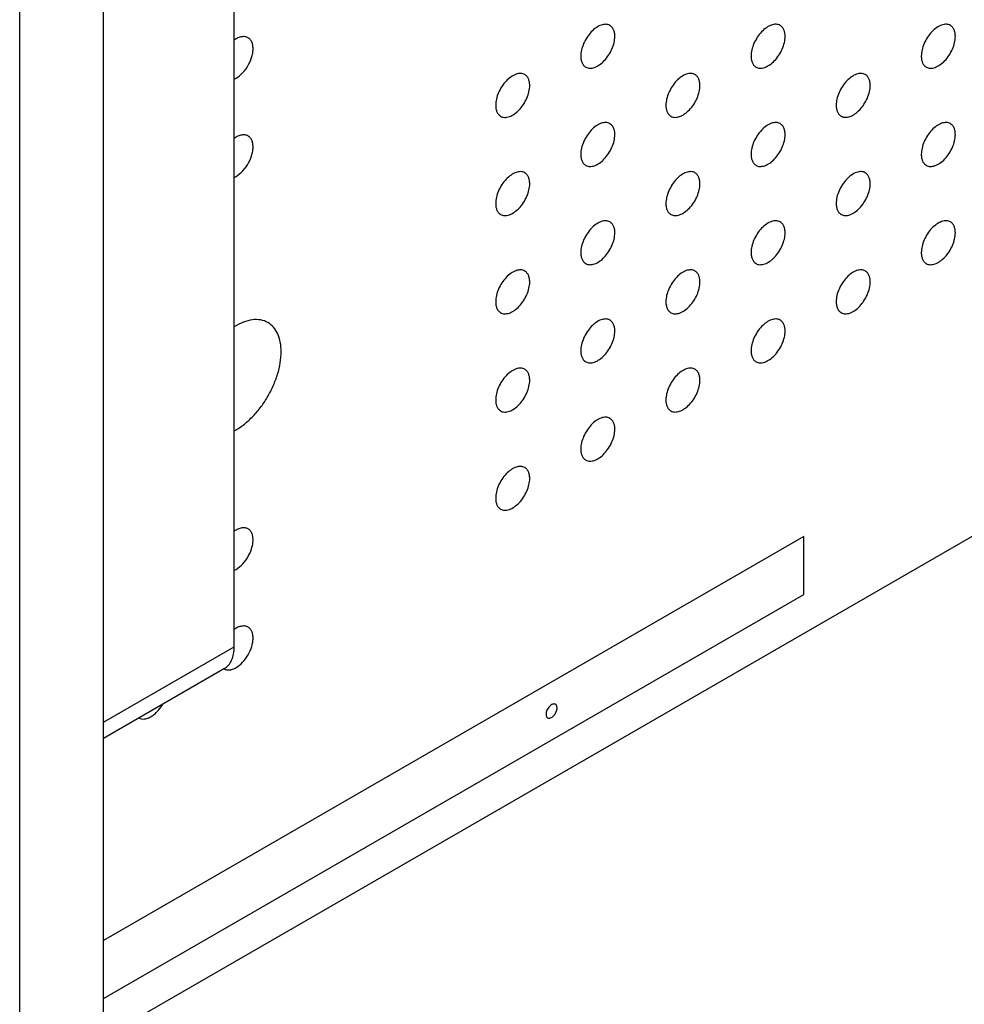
# Model space of a CAD drawing. Header units: inches. Extents: x 0 to 34, y 0 to 22.
# Tile 28 of 176: x 24.8 to 25.6, y 4.9 to 5.7. Entities that reach past the tile are written whole.
import ezdxf

# ---------------------------------------------------------------- set-up
doc = ezdxf.new("R2010")
doc.units = ezdxf.units.IN
doc.header["$LTSCALE"] = 1.87
doc.header["$MEASUREMENT"] = 0
doc.layers.get('0').update_dxf_attribs({"linetype": 'CONTINUOUS'})
doc.layers.add('02___PRT_ALL_AXES', color=7, linetype='CONTINUOUS')
doc.layers.add('03___PRT_ALL_CURVES', color=7, linetype='CONTINUOUS')

msp = doc.modelspace()

# ---------------------------------------------------------------- linework, layer by layer
at = {"color": 7, "linetype": 'CONTINUOUS'}
for p, q in [((24.9029, 3.72895), (24.9029, 9.29477)), ((24.8333, 3.68876), (24.8333, 9.25458)), ((25.01147, 5.19638), (25.01147, 6.44809)), ((24.9029, 5.1337), (25.01147, 5.19638)), ((25.00332, 5.17836), (24.9029, 5.12038))]:
    msp.add_line(p, q, dxfattribs=at)
msp.add_open_spline([(25.00332, 5.17836), (25.00461, 5.17911), (25.00704, 5.18115), (25.00963, 5.18538), (25.01117, 5.1906), (25.01147, 5.19439), (25.01147, 5.19638)], degree=3, knots=[0, 0, 0, 0, 0.217783, 0.45091, 0.710296, 1, 1, 1, 1], dxfattribs=at)
at = {"layer": '02___PRT_ALL_AXES', "color": 7, "linetype": 'CONTINUOUS'}
msp.add_line((24.9029, 4.87192), (31.15809, 8.48359), dxfattribs=at)
for points, knots in [([(25.32351, 5.71296), (25.32302, 5.71324), (25.32194, 5.7137), (25.32014, 5.71396), (25.31822, 5.71381), (25.31542, 5.71307), (25.31184, 5.71112), (25.30788, 5.70761), (25.30439, 5.70314), (25.30163, 5.69806), (25.29986, 5.69277), (25.29937, 5.68918), (25.29937, 5.68748)], [0, 0, 0, 0, 0.042842, 0.087441, 0.135298, 0.187275, 0.304489, 0.438213, 0.582466, 0.729664, 0.871609, 1, 1, 1, 1]), ([(25.32766, 5.70381), (25.32766, 5.70481), (25.3275, 5.70674), (25.32672, 5.70938), (25.32541, 5.71154), (25.32417, 5.71258), (25.32351, 5.71296)], [0, 0, 0, 0, 0.288094, 0.548173, 0.782164, 1, 1, 1, 1]), ([(25.46494, 5.71297), (25.46444, 5.71325), (25.46336, 5.71371), (25.46156, 5.71397), (25.45964, 5.71382), (25.45684, 5.71308), (25.45326, 5.71112), (25.44931, 5.70762), (25.44581, 5.70315), (25.44305, 5.69807), (25.44128, 5.69278), (25.44079, 5.68919), (25.44079, 5.68748)], [0, 0, 0, 0, 0.042842, 0.087441, 0.135298, 0.187275, 0.304489, 0.438213, 0.582466, 0.729664, 0.871609, 1, 1, 1, 1]), ([(25.46908, 5.70381), (25.46908, 5.70482), (25.46892, 5.70674), (25.46814, 5.70939), (25.46684, 5.71155), (25.4656, 5.71259), (25.46494, 5.71297)], [0, 0, 0, 0, 0.288094, 0.548173, 0.782164, 1, 1, 1, 1]), ([(25.60636, 5.71298), (25.60586, 5.71326), (25.60478, 5.71371), (25.60298, 5.71398), (25.60106, 5.71383), (25.59826, 5.71309), (25.59468, 5.71113), (25.59073, 5.70763), (25.58723, 5.70316), (25.58447, 5.69807), (25.5827, 5.69279), (25.58221, 5.6892), (25.58221, 5.68749)], [0, 0, 0, 0, 0.042842, 0.087441, 0.135298, 0.187275, 0.304489, 0.438213, 0.582466, 0.729664, 0.871609, 1, 1, 1, 1]), ([(25.6105, 5.70382), (25.6105, 5.70483), (25.61034, 5.70675), (25.60956, 5.7094), (25.60826, 5.71156), (25.60702, 5.7126), (25.60636, 5.71298)], [0, 0, 0, 0, 0.288094, 0.548173, 0.782164, 1, 1, 1, 1]), ([(25.02299, 5.70274), (25.02224, 5.70317), (25.02046, 5.70377), (25.01752, 5.70364), (25.01441, 5.70262), (25.01243, 5.70145), (25.01143, 5.70074)], [0, 0, 0, 0, 0.211723, 0.442642, 0.70435, 1, 1, 1, 1]), ([(25.02714, 5.69358), (25.02714, 5.69459), (25.02698, 5.69651), (25.0262, 5.69916), (25.02489, 5.70132), (25.02365, 5.70236), (25.02299, 5.70274)], [0, 0, 0, 0, 0.288094, 0.548173, 0.782164, 1, 1, 1, 1]), ([(25.30351, 5.67832), (25.30401, 5.67804), (25.30509, 5.67758), (25.30689, 5.67732), (25.30881, 5.67747), (25.31161, 5.67821), (25.31519, 5.68016), (25.31914, 5.68367), (25.32264, 5.68814), (25.3254, 5.69322), (25.32717, 5.69851), (25.32766, 5.7021), (25.32766, 5.70381)], [0, 0, 0, 0, 0.042842, 0.087441, 0.135298, 0.187275, 0.304489, 0.438213, 0.582466, 0.729664, 0.871609, 1, 1, 1, 1]), ([(25.44494, 5.67833), (25.44543, 5.67805), (25.44651, 5.67759), (25.44831, 5.67733), (25.45023, 5.67748), (25.45303, 5.67822), (25.45661, 5.68017), (25.46057, 5.68368), (25.46406, 5.68815), (25.46682, 5.69323), (25.46859, 5.69852), (25.46908, 5.70211), (25.46908, 5.70381)], [0, 0, 0, 0, 0.042842, 0.087441, 0.135298, 0.187275, 0.304489, 0.438213, 0.582466, 0.729664, 0.871609, 1, 1, 1, 1]), ([(25.58636, 5.67834), (25.58685, 5.67805), (25.58794, 5.6776), (25.58973, 5.67734), (25.59166, 5.67748), (25.59446, 5.67823), (25.59804, 5.68018), (25.60199, 5.68368), (25.60548, 5.68815), (25.60824, 5.69324), (25.61001, 5.69852), (25.6105, 5.70212), (25.6105, 5.70382)], [0, 0, 0, 0, 0.042842, 0.087441, 0.135298, 0.187275, 0.304489, 0.438213, 0.582466, 0.729664, 0.871609, 1, 1, 1, 1]), ([(25.01143, 5.66829), (25.01361, 5.66926), (25.0178, 5.67236), (25.02272, 5.67856), (25.02563, 5.68477), (25.02689, 5.68989), (25.02714, 5.69239), (25.02714, 5.69358)], [0, 0, 0, 0, 0.229912, 0.492116, 0.758833, 0.884606, 1, 1, 1, 1]), ([(25.29937, 5.68748), (25.29937, 5.68647), (25.29953, 5.68455), (25.30031, 5.6819), (25.30161, 5.67974), (25.30285, 5.6787), (25.30351, 5.67832)], [0, 0, 0, 0, 0.288094, 0.548173, 0.782164, 1, 1, 1, 1]), ([(25.44079, 5.68748), (25.44079, 5.68648), (25.44095, 5.68455), (25.44173, 5.68191), (25.44304, 5.67975), (25.44428, 5.67871), (25.44494, 5.67833)], [0, 0, 0, 0, 0.288094, 0.548173, 0.782164, 1, 1, 1, 1]), ([(25.58221, 5.68749), (25.58221, 5.68648), (25.58237, 5.68456), (25.58315, 5.68191), (25.58446, 5.67975), (25.5857, 5.67872), (25.58636, 5.67834)], [0, 0, 0, 0, 0.288094, 0.548173, 0.782164, 1, 1, 1, 1]), ([(25.2528, 5.67213), (25.25231, 5.67242), (25.25123, 5.67287), (25.24943, 5.67313), (25.2475, 5.67299), (25.24471, 5.67224), (25.24113, 5.67029), (25.23717, 5.66679), (25.23368, 5.66232), (25.23092, 5.65723), (25.22915, 5.65195), (25.22866, 5.64835), (25.22866, 5.64665)], [0, 0, 0, 0, 0.042842, 0.087441, 0.135298, 0.187275, 0.304489, 0.438213, 0.582466, 0.729664, 0.871609, 1, 1, 1, 1]), ([(25.25695, 5.66298), (25.25695, 5.66399), (25.25679, 5.66591), (25.25601, 5.66856), (25.2547, 5.67072), (25.25346, 5.67175), (25.2528, 5.67213)], [0, 0, 0, 0, 0.288094, 0.548173, 0.782164, 1, 1, 1, 1]), ([(25.39423, 5.67214), (25.39373, 5.67243), (25.39265, 5.67288), (25.39085, 5.67314), (25.38893, 5.67299), (25.38613, 5.67225), (25.38255, 5.6703), (25.3786, 5.66679), (25.3751, 5.66232), (25.37234, 5.65724), (25.37057, 5.65195), (25.37008, 5.64836), (25.37008, 5.64666)], [0, 0, 0, 0, 0.042842, 0.087441, 0.135298, 0.187275, 0.304489, 0.438213, 0.582466, 0.729664, 0.871609, 1, 1, 1, 1]), ([(25.39837, 5.66299), (25.39837, 5.66399), (25.39821, 5.66592), (25.39743, 5.66856), (25.39612, 5.67072), (25.39488, 5.67176), (25.39423, 5.67214)], [0, 0, 0, 0, 0.288094, 0.548173, 0.782164, 1, 1, 1, 1]), ([(25.53565, 5.67215), (25.53515, 5.67243), (25.53407, 5.67289), (25.53227, 5.67315), (25.53035, 5.673), (25.52755, 5.67226), (25.52397, 5.67031), (25.52002, 5.6668), (25.51652, 5.66233), (25.51376, 5.65725), (25.51199, 5.65196), (25.5115, 5.64837), (25.5115, 5.64666)], [0, 0, 0, 0, 0.042842, 0.087441, 0.135298, 0.187275, 0.304489, 0.438213, 0.582466, 0.729664, 0.871609, 1, 1, 1, 1]), ([(25.53979, 5.66299), (25.53979, 5.664), (25.53963, 5.66593), (25.53885, 5.66857), (25.53755, 5.67073), (25.53631, 5.67177), (25.53565, 5.67215)], [0, 0, 0, 0, 0.288094, 0.548173, 0.782164, 1, 1, 1, 1]), ([(25.2328, 5.63749), (25.2333, 5.63721), (25.23438, 5.63676), (25.23618, 5.63649), (25.2381, 5.63664), (25.2409, 5.63738), (25.24448, 5.63934), (25.24843, 5.64284), (25.25193, 5.64731), (25.25469, 5.6524), (25.25646, 5.65768), (25.25695, 5.66127), (25.25695, 5.66298)], [0, 0, 0, 0, 0.042842, 0.087441, 0.135298, 0.187275, 0.304489, 0.438213, 0.582466, 0.729664, 0.871609, 1, 1, 1, 1]), ([(25.37423, 5.6375), (25.37472, 5.63722), (25.3758, 5.63677), (25.3776, 5.6365), (25.37952, 5.63665), (25.38232, 5.63739), (25.3859, 5.63935), (25.38985, 5.64285), (25.39335, 5.64732), (25.39611, 5.65241), (25.39788, 5.65769), (25.39837, 5.66128), (25.39837, 5.66299)], [0, 0, 0, 0, 0.042842, 0.087441, 0.135298, 0.187275, 0.304489, 0.438213, 0.582466, 0.729664, 0.871609, 1, 1, 1, 1]), ([(25.51565, 5.63751), (25.51614, 5.63723), (25.51722, 5.63677), (25.51902, 5.63651), (25.52095, 5.63666), (25.52374, 5.6374), (25.52733, 5.63935), (25.53128, 5.64286), (25.53477, 5.64733), (25.53753, 5.65241), (25.5393, 5.6577), (25.53979, 5.66129), (25.53979, 5.66299)], [0, 0, 0, 0, 0.042842, 0.087441, 0.135298, 0.187275, 0.304489, 0.438213, 0.582466, 0.729664, 0.871609, 1, 1, 1, 1]), ([(25.22866, 5.64665), (25.22866, 5.64564), (25.22882, 5.64372), (25.2296, 5.64107), (25.2309, 5.63891), (25.23214, 5.63787), (25.2328, 5.63749)], [0, 0, 0, 0, 0.288094, 0.548173, 0.782164, 1, 1, 1, 1]), ([(25.37008, 5.64666), (25.37008, 5.64565), (25.37024, 5.64373), (25.37102, 5.64108), (25.37233, 5.63892), (25.37357, 5.63788), (25.37423, 5.6375)], [0, 0, 0, 0, 0.288094, 0.548173, 0.782164, 1, 1, 1, 1]), ([(25.5115, 5.64666), (25.5115, 5.64566), (25.51166, 5.64373), (25.51244, 5.64109), (25.51375, 5.63893), (25.51499, 5.63789), (25.51565, 5.63751)], [0, 0, 0, 0, 0.288094, 0.548173, 0.782164, 1, 1, 1, 1]), ([(25.32351, 5.63131), (25.32302, 5.6316), (25.32194, 5.63205), (25.32014, 5.63231), (25.31822, 5.63217), (25.31542, 5.63142), (25.31184, 5.62947), (25.30788, 5.62597), (25.30439, 5.6215), (25.30163, 5.61641), (25.29986, 5.61113), (25.29937, 5.60753), (25.29937, 5.60583)], [0, 0, 0, 0, 0.042842, 0.087441, 0.135298, 0.187275, 0.304489, 0.438213, 0.582466, 0.729664, 0.871609, 1, 1, 1, 1]), ([(25.32766, 5.62216), (25.32766, 5.62317), (25.3275, 5.62509), (25.32672, 5.62774), (25.32541, 5.6299), (25.32417, 5.63093), (25.32351, 5.63131)], [0, 0, 0, 0, 0.288094, 0.548173, 0.782164, 1, 1, 1, 1]), ([(25.46494, 5.63132), (25.46444, 5.63161), (25.46336, 5.63206), (25.46156, 5.63232), (25.45964, 5.63217), (25.45684, 5.63143), (25.45326, 5.62948), (25.44931, 5.62598), (25.44581, 5.6215), (25.44305, 5.61642), (25.44128, 5.61114), (25.44079, 5.60754), (25.44079, 5.60584)], [0, 0, 0, 0, 0.042842, 0.087441, 0.135298, 0.187275, 0.304489, 0.438213, 0.582466, 0.729664, 0.871609, 1, 1, 1, 1]), ([(25.46908, 5.62217), (25.46908, 5.62317), (25.46892, 5.6251), (25.46814, 5.62774), (25.46684, 5.6299), (25.4656, 5.63094), (25.46494, 5.63132)], [0, 0, 0, 0, 0.288094, 0.548173, 0.782164, 1, 1, 1, 1]), ([(25.60636, 5.63133), (25.60586, 5.63161), (25.60478, 5.63207), (25.60298, 5.63233), (25.60106, 5.63218), (25.59826, 5.63144), (25.59468, 5.62949), (25.59073, 5.62598), (25.58723, 5.62151), (25.58447, 5.61643), (25.5827, 5.61114), (25.58221, 5.60755), (25.58221, 5.60584)], [0, 0, 0, 0, 0.042842, 0.087441, 0.135298, 0.187275, 0.304489, 0.438213, 0.582466, 0.729664, 0.871609, 1, 1, 1, 1]), ([(25.6105, 5.62218), (25.6105, 5.62318), (25.61034, 5.62511), (25.60956, 5.62775), (25.60826, 5.62991), (25.60702, 5.63095), (25.60636, 5.63133)], [0, 0, 0, 0, 0.288094, 0.548173, 0.782164, 1, 1, 1, 1]), ([(25.02299, 5.62109), (25.02224, 5.62153), (25.02046, 5.62212), (25.01752, 5.62199), (25.01441, 5.62097), (25.01243, 5.6198), (25.01143, 5.6191)], [0, 0, 0, 0, 0.211723, 0.442642, 0.70435, 1, 1, 1, 1]), ([(25.02714, 5.61194), (25.02714, 5.61294), (25.02698, 5.61487), (25.0262, 5.61751), (25.02489, 5.61967), (25.02365, 5.62071), (25.02299, 5.62109)], [0, 0, 0, 0, 0.288094, 0.548173, 0.782164, 1, 1, 1, 1]), ([(25.30351, 5.59667), (25.30401, 5.59639), (25.30509, 5.59594), (25.30689, 5.59567), (25.30881, 5.59582), (25.31161, 5.59656), (25.31519, 5.59852), (25.31914, 5.60202), (25.32264, 5.60649), (25.3254, 5.61158), (25.32717, 5.61686), (25.32766, 5.62045), (25.32766, 5.62216)], [0, 0, 0, 0, 0.042842, 0.087441, 0.135298, 0.187275, 0.304489, 0.438213, 0.582466, 0.729664, 0.871609, 1, 1, 1, 1]), ([(25.44494, 5.59668), (25.44543, 5.5964), (25.44651, 5.59595), (25.44831, 5.59568), (25.45023, 5.59583), (25.45303, 5.59657), (25.45661, 5.59853), (25.46057, 5.60203), (25.46406, 5.6065), (25.46682, 5.61159), (25.46859, 5.61687), (25.46908, 5.62046), (25.46908, 5.62217)], [0, 0, 0, 0, 0.042842, 0.087441, 0.135298, 0.187275, 0.304489, 0.438213, 0.582466, 0.729664, 0.871609, 1, 1, 1, 1]), ([(25.58636, 5.59669), (25.58685, 5.59641), (25.58794, 5.59595), (25.58973, 5.59569), (25.59166, 5.59584), (25.59446, 5.59658), (25.59804, 5.59853), (25.60199, 5.60204), (25.60548, 5.60651), (25.60824, 5.61159), (25.61001, 5.61688), (25.6105, 5.62047), (25.6105, 5.62218)], [0, 0, 0, 0, 0.042842, 0.087441, 0.135298, 0.187275, 0.304489, 0.438213, 0.582466, 0.729664, 0.871609, 1, 1, 1, 1]), ([(25.01143, 5.58664), (25.01361, 5.58761), (25.0178, 5.59071), (25.02272, 5.59691), (25.02563, 5.60312), (25.02689, 5.60824), (25.02714, 5.61074), (25.02714, 5.61194)], [0, 0, 0, 0, 0.229912, 0.492116, 0.758833, 0.884606, 1, 1, 1, 1]), ([(25.29937, 5.60583), (25.29937, 5.60482), (25.29953, 5.6029), (25.30031, 5.60025), (25.30161, 5.59809), (25.30285, 5.59706), (25.30351, 5.59667)], [0, 0, 0, 0, 0.288094, 0.548173, 0.782164, 1, 1, 1, 1]), ([(25.44079, 5.60584), (25.44079, 5.60483), (25.44095, 5.60291), (25.44173, 5.60026), (25.44304, 5.5981), (25.44428, 5.59706), (25.44494, 5.59668)], [0, 0, 0, 0, 0.288094, 0.548173, 0.782164, 1, 1, 1, 1]), ([(25.58221, 5.60584), (25.58221, 5.60484), (25.58237, 5.60291), (25.58315, 5.60027), (25.58446, 5.59811), (25.5857, 5.59707), (25.58636, 5.59669)], [0, 0, 0, 0, 0.288094, 0.548173, 0.782164, 1, 1, 1, 1]), ([(25.2528, 5.59049), (25.25231, 5.59077), (25.25123, 5.59122), (25.24943, 5.59149), (25.2475, 5.59134), (25.24471, 5.5906), (25.24113, 5.58864), (25.23717, 5.58514), (25.23368, 5.58067), (25.23092, 5.57558), (25.22915, 5.5703), (25.22866, 5.56671), (25.22866, 5.565)], [0, 0, 0, 0, 0.042842, 0.087441, 0.135298, 0.187275, 0.304489, 0.438213, 0.582466, 0.729664, 0.871609, 1, 1, 1, 1]), ([(25.25695, 5.58133), (25.25695, 5.58234), (25.25679, 5.58426), (25.25601, 5.58691), (25.2547, 5.58907), (25.25346, 5.59011), (25.2528, 5.59049)], [0, 0, 0, 0, 0.288094, 0.548173, 0.782164, 1, 1, 1, 1]), ([(25.39423, 5.59049), (25.39373, 5.59078), (25.39265, 5.59123), (25.39085, 5.59149), (25.38893, 5.59135), (25.38613, 5.59061), (25.38255, 5.58865), (25.3786, 5.58515), (25.3751, 5.58068), (25.37234, 5.57559), (25.37057, 5.57031), (25.37008, 5.56671), (25.37008, 5.56501)], [0, 0, 0, 0, 0.042842, 0.087441, 0.135298, 0.187275, 0.304489, 0.438213, 0.582466, 0.729664, 0.871609, 1, 1, 1, 1]), ([(25.39837, 5.58134), (25.39837, 5.58235), (25.39821, 5.58427), (25.39743, 5.58692), (25.39612, 5.58908), (25.39488, 5.59011), (25.39423, 5.59049)], [0, 0, 0, 0, 0.288094, 0.548173, 0.782164, 1, 1, 1, 1]), ([(25.53565, 5.5905), (25.53515, 5.59079), (25.53407, 5.59124), (25.53227, 5.5915), (25.53035, 5.59136), (25.52755, 5.59061), (25.52397, 5.58866), (25.52002, 5.58516), (25.51652, 5.58068), (25.51376, 5.5756), (25.51199, 5.57032), (25.5115, 5.56672), (25.5115, 5.56502)], [0, 0, 0, 0, 0.042842, 0.087441, 0.135298, 0.187275, 0.304489, 0.438213, 0.582466, 0.729664, 0.871609, 1, 1, 1, 1]), ([(25.53979, 5.58135), (25.53979, 5.58236), (25.53963, 5.58428), (25.53885, 5.58692), (25.53755, 5.58908), (25.53631, 5.59012), (25.53565, 5.5905)], [0, 0, 0, 0, 0.288094, 0.548173, 0.782164, 1, 1, 1, 1]), ([(25.2328, 5.55585), (25.2333, 5.55556), (25.23438, 5.55511), (25.23618, 5.55485), (25.2381, 5.55499), (25.2409, 5.55574), (25.24448, 5.55769), (25.24843, 5.56119), (25.25193, 5.56566), (25.25469, 5.57075), (25.25646, 5.57603), (25.25695, 5.57963), (25.25695, 5.58133)], [0, 0, 0, 0, 0.042842, 0.087441, 0.135298, 0.187275, 0.304489, 0.438213, 0.582466, 0.729664, 0.871609, 1, 1, 1, 1]), ([(25.37423, 5.55585), (25.37472, 5.55557), (25.3758, 5.55512), (25.3776, 5.55485), (25.37952, 5.555), (25.38232, 5.55574), (25.3859, 5.5577), (25.38985, 5.5612), (25.39335, 5.56567), (25.39611, 5.57076), (25.39788, 5.57604), (25.39837, 5.57963), (25.39837, 5.58134)], [0, 0, 0, 0, 0.042842, 0.087441, 0.135298, 0.187275, 0.304489, 0.438213, 0.582466, 0.729664, 0.871609, 1, 1, 1, 1]), ([(25.51565, 5.55586), (25.51614, 5.55558), (25.51722, 5.55513), (25.51902, 5.55486), (25.52095, 5.55501), (25.52374, 5.55575), (25.52733, 5.55771), (25.53128, 5.56121), (25.53477, 5.56568), (25.53753, 5.57077), (25.5393, 5.57605), (25.53979, 5.57964), (25.53979, 5.58135)], [0, 0, 0, 0, 0.042842, 0.087441, 0.135298, 0.187275, 0.304489, 0.438213, 0.582466, 0.729664, 0.871609, 1, 1, 1, 1]), ([(25.22866, 5.565), (25.22866, 5.56399), (25.22882, 5.56207), (25.2296, 5.55942), (25.2309, 5.55726), (25.23214, 5.55623), (25.2328, 5.55585)], [0, 0, 0, 0, 0.288094, 0.548173, 0.782164, 1, 1, 1, 1]), ([(25.37008, 5.56501), (25.37008, 5.564), (25.37024, 5.56208), (25.37102, 5.55943), (25.37233, 5.55727), (25.37357, 5.55624), (25.37423, 5.55585)], [0, 0, 0, 0, 0.288094, 0.548173, 0.782164, 1, 1, 1, 1]), ([(25.5115, 5.56502), (25.5115, 5.56401), (25.51166, 5.56209), (25.51244, 5.55944), (25.51375, 5.55728), (25.51499, 5.55624), (25.51565, 5.55586)], [0, 0, 0, 0, 0.288094, 0.548173, 0.782164, 1, 1, 1, 1]), ([(25.32351, 5.54967), (25.32302, 5.54995), (25.32194, 5.5504), (25.32014, 5.55067), (25.31822, 5.55052), (25.31542, 5.54978), (25.31184, 5.54782), (25.30788, 5.54432), (25.30439, 5.53985), (25.30163, 5.53476), (25.29986, 5.52948), (25.29937, 5.52589), (25.29937, 5.52418)], [0, 0, 0, 0, 0.042842, 0.087441, 0.135298, 0.187275, 0.304489, 0.438213, 0.582466, 0.729664, 0.871609, 1, 1, 1, 1]), ([(25.32766, 5.54051), (25.32766, 5.54152), (25.3275, 5.54344), (25.32672, 5.54609), (25.32541, 5.54825), (25.32417, 5.54929), (25.32351, 5.54967)], [0, 0, 0, 0, 0.288094, 0.548173, 0.782164, 1, 1, 1, 1]), ([(25.46494, 5.54967), (25.46444, 5.54996), (25.46336, 5.55041), (25.46156, 5.55067), (25.45964, 5.55053), (25.45684, 5.54979), (25.45326, 5.54783), (25.44931, 5.54433), (25.44581, 5.53986), (25.44305, 5.53477), (25.44128, 5.52949), (25.44079, 5.52589), (25.44079, 5.52419)], [0, 0, 0, 0, 0.042842, 0.087441, 0.135298, 0.187275, 0.304489, 0.438213, 0.582466, 0.729664, 0.871609, 1, 1, 1, 1]), ([(25.46908, 5.54052), (25.46908, 5.54153), (25.46892, 5.54345), (25.46814, 5.5461), (25.46684, 5.54826), (25.4656, 5.54929), (25.46494, 5.54967)], [0, 0, 0, 0, 0.288094, 0.548173, 0.782164, 1, 1, 1, 1]), ([(25.60636, 5.54968), (25.60586, 5.54997), (25.60478, 5.55042), (25.60298, 5.55068), (25.60106, 5.55054), (25.59826, 5.54979), (25.59468, 5.54784), (25.59073, 5.54434), (25.58723, 5.53986), (25.58447, 5.53478), (25.5827, 5.5295), (25.58221, 5.5259), (25.58221, 5.5242)], [0, 0, 0, 0, 0.042842, 0.087441, 0.135298, 0.187275, 0.304489, 0.438213, 0.582466, 0.729664, 0.871609, 1, 1, 1, 1]), ([(25.6105, 5.54053), (25.6105, 5.54154), (25.61034, 5.54346), (25.60956, 5.5461), (25.60826, 5.54827), (25.60702, 5.5493), (25.60636, 5.54968)], [0, 0, 0, 0, 0.288094, 0.548173, 0.782164, 1, 1, 1, 1]), ([(25.30351, 5.51503), (25.30401, 5.51474), (25.30509, 5.51429), (25.30689, 5.51403), (25.30881, 5.51417), (25.31161, 5.51492), (25.31519, 5.51687), (25.31914, 5.52037), (25.32264, 5.52484), (25.3254, 5.52993), (25.32717, 5.53521), (25.32766, 5.53881), (25.32766, 5.54051)], [0, 0, 0, 0, 0.042842, 0.087441, 0.135298, 0.187275, 0.304489, 0.438213, 0.582466, 0.729664, 0.871609, 1, 1, 1, 1]), ([(25.44494, 5.51504), (25.44543, 5.51475), (25.44651, 5.5143), (25.44831, 5.51403), (25.45023, 5.51418), (25.45303, 5.51492), (25.45661, 5.51688), (25.46057, 5.52038), (25.46406, 5.52485), (25.46682, 5.52994), (25.46859, 5.53522), (25.46908, 5.53881), (25.46908, 5.54052)], [0, 0, 0, 0, 0.042842, 0.087441, 0.135298, 0.187275, 0.304489, 0.438213, 0.582466, 0.729664, 0.871609, 1, 1, 1, 1]), ([(25.58636, 5.51504), (25.58685, 5.51476), (25.58794, 5.51431), (25.58973, 5.51404), (25.59166, 5.51419), (25.59446, 5.51493), (25.59804, 5.51689), (25.60199, 5.52039), (25.60548, 5.52486), (25.60824, 5.52995), (25.61001, 5.53523), (25.6105, 5.53882), (25.6105, 5.54053)], [0, 0, 0, 0, 0.042842, 0.087441, 0.135298, 0.187275, 0.304489, 0.438213, 0.582466, 0.729664, 0.871609, 1, 1, 1, 1]), ([(25.29937, 5.52418), (25.29937, 5.52317), (25.29953, 5.52125), (25.30031, 5.51861), (25.30161, 5.51644), (25.30285, 5.51541), (25.30351, 5.51503)], [0, 0, 0, 0, 0.288094, 0.548173, 0.782164, 1, 1, 1, 1]), ([(25.44079, 5.52419), (25.44079, 5.52318), (25.44095, 5.52126), (25.44173, 5.51861), (25.44304, 5.51645), (25.44428, 5.51542), (25.44494, 5.51504)], [0, 0, 0, 0, 0.288094, 0.548173, 0.782164, 1, 1, 1, 1]), ([(25.58221, 5.5242), (25.58221, 5.52319), (25.58237, 5.52127), (25.58315, 5.51862), (25.58446, 5.51646), (25.5857, 5.51542), (25.58636, 5.51504)], [0, 0, 0, 0, 0.288094, 0.548173, 0.782164, 1, 1, 1, 1]), ([(25.2528, 5.50884), (25.25231, 5.50912), (25.25123, 5.50958), (25.24943, 5.50984), (25.2475, 5.50969), (25.24471, 5.50895), (25.24113, 5.507), (25.23717, 5.50349), (25.23368, 5.49902), (25.23092, 5.49394), (25.22915, 5.48865), (25.22866, 5.48506), (25.22866, 5.48335)], [0, 0, 0, 0, 0.042842, 0.087441, 0.135298, 0.187275, 0.304489, 0.438213, 0.582466, 0.729664, 0.871609, 1, 1, 1, 1]), ([(25.25695, 5.49968), (25.25695, 5.50069), (25.25679, 5.50262), (25.25601, 5.50526), (25.2547, 5.50742), (25.25346, 5.50846), (25.2528, 5.50884)], [0, 0, 0, 0, 0.288094, 0.548173, 0.782164, 1, 1, 1, 1]), ([(25.39423, 5.50885), (25.39373, 5.50913), (25.39265, 5.50958), (25.39085, 5.50985), (25.38893, 5.5097), (25.38613, 5.50896), (25.38255, 5.507), (25.3786, 5.5035), (25.3751, 5.49903), (25.37234, 5.49394), (25.37057, 5.48866), (25.37008, 5.48507), (25.37008, 5.48336)], [0, 0, 0, 0, 0.042842, 0.087441, 0.135298, 0.187275, 0.304489, 0.438213, 0.582466, 0.729664, 0.871609, 1, 1, 1, 1]), ([(25.39837, 5.49969), (25.39837, 5.5007), (25.39821, 5.50262), (25.39743, 5.50527), (25.39612, 5.50743), (25.39488, 5.50847), (25.39423, 5.50885)], [0, 0, 0, 0, 0.288094, 0.548173, 0.782164, 1, 1, 1, 1]), ([(25.53565, 5.50885), (25.53515, 5.50914), (25.53407, 5.50959), (25.53227, 5.50986), (25.53035, 5.50971), (25.52755, 5.50897), (25.52397, 5.50701), (25.52002, 5.50351), (25.51652, 5.49904), (25.51376, 5.49395), (25.51199, 5.48867), (25.5115, 5.48508), (25.5115, 5.48337)], [0, 0, 0, 0, 0.042842, 0.087441, 0.135298, 0.187275, 0.304489, 0.438213, 0.582466, 0.729664, 0.871609, 1, 1, 1, 1]), ([(25.53979, 5.4997), (25.53979, 5.50071), (25.53963, 5.50263), (25.53885, 5.50528), (25.53755, 5.50744), (25.53631, 5.50847), (25.53565, 5.50885)], [0, 0, 0, 0, 0.288094, 0.548173, 0.782164, 1, 1, 1, 1]), ([(25.2328, 5.4742), (25.2333, 5.47392), (25.23438, 5.47346), (25.23618, 5.4732), (25.2381, 5.47335), (25.2409, 5.47409), (25.24448, 5.47604), (25.24843, 5.47955), (25.25193, 5.48402), (25.25469, 5.4891), (25.25646, 5.49439), (25.25695, 5.49798), (25.25695, 5.49968)], [0, 0, 0, 0, 0.042842, 0.087441, 0.135298, 0.187275, 0.304489, 0.438213, 0.582466, 0.729664, 0.871609, 1, 1, 1, 1]), ([(25.37423, 5.47421), (25.37472, 5.47392), (25.3758, 5.47347), (25.3776, 5.47321), (25.37952, 5.47335), (25.38232, 5.4741), (25.3859, 5.47605), (25.38985, 5.47955), (25.39335, 5.48403), (25.39611, 5.48911), (25.39788, 5.49439), (25.39837, 5.49799), (25.39837, 5.49969)], [0, 0, 0, 0, 0.042842, 0.087441, 0.135298, 0.187275, 0.304489, 0.438213, 0.582466, 0.729664, 0.871609, 1, 1, 1, 1]), ([(25.51565, 5.47422), (25.51614, 5.47393), (25.51722, 5.47348), (25.51902, 5.47322), (25.52095, 5.47336), (25.52374, 5.4741), (25.52733, 5.47606), (25.53128, 5.47956), (25.53477, 5.48403), (25.53753, 5.48912), (25.5393, 5.4944), (25.53979, 5.498), (25.53979, 5.4997)], [0, 0, 0, 0, 0.042842, 0.087441, 0.135298, 0.187275, 0.304489, 0.438213, 0.582466, 0.729664, 0.871609, 1, 1, 1, 1]), ([(25.22866, 5.48335), (25.22866, 5.48235), (25.22882, 5.48042), (25.2296, 5.47778), (25.2309, 5.47562), (25.23214, 5.47458), (25.2328, 5.4742)], [0, 0, 0, 0, 0.288094, 0.548173, 0.782164, 1, 1, 1, 1]), ([(25.37008, 5.48336), (25.37008, 5.48235), (25.37024, 5.48043), (25.37102, 5.47779), (25.37233, 5.47563), (25.37357, 5.47459), (25.37423, 5.47421)], [0, 0, 0, 0, 0.288094, 0.548173, 0.782164, 1, 1, 1, 1]), ([(25.5115, 5.48337), (25.5115, 5.48236), (25.51166, 5.48044), (25.51244, 5.47779), (25.51375, 5.47563), (25.51499, 5.4746), (25.51565, 5.47422)], [0, 0, 0, 0, 0.288094, 0.548173, 0.782164, 1, 1, 1, 1]), ([(25.0395, 5.46596), (25.03765, 5.46703), (25.03338, 5.46852), (25.0263, 5.46854), (25.01877, 5.46646), (25.0139, 5.46394), (25.01146, 5.46241)], [0, 0, 0, 0, 0.215527, 0.447753, 0.707945, 1, 1, 1, 1]), ([(25.32351, 5.46802), (25.32302, 5.4683), (25.32194, 5.46876), (25.32014, 5.46902), (25.31822, 5.46887), (25.31542, 5.46813), (25.31184, 5.46618), (25.30788, 5.46267), (25.30439, 5.4582), (25.30163, 5.45312), (25.29986, 5.44783), (25.29937, 5.44424), (25.29937, 5.44253)], [0, 0, 0, 0, 0.042842, 0.087441, 0.135298, 0.187275, 0.304489, 0.438213, 0.582466, 0.729664, 0.871609, 1, 1, 1, 1]), ([(25.32766, 5.45887), (25.32766, 5.45987), (25.3275, 5.4618), (25.32672, 5.46444), (25.32541, 5.4666), (25.32417, 5.46764), (25.32351, 5.46802)], [0, 0, 0, 0, 0.288094, 0.548173, 0.782164, 1, 1, 1, 1]), ([(25.46494, 5.46803), (25.46444, 5.46831), (25.46336, 5.46876), (25.46156, 5.46903), (25.45964, 5.46888), (25.45684, 5.46814), (25.45326, 5.46618), (25.44931, 5.46268), (25.44581, 5.45821), (25.44305, 5.45312), (25.44128, 5.44784), (25.44079, 5.44425), (25.44079, 5.44254)], [0, 0, 0, 0, 0.042842, 0.087441, 0.135298, 0.187275, 0.304489, 0.438213, 0.582466, 0.729664, 0.871609, 1, 1, 1, 1]), ([(25.46908, 5.45887), (25.46908, 5.45988), (25.46892, 5.4618), (25.46814, 5.46445), (25.46684, 5.46661), (25.4656, 5.46765), (25.46494, 5.46803)], [0, 0, 0, 0, 0.288094, 0.548173, 0.782164, 1, 1, 1, 1]), ([(25.05047, 5.4417), (25.05047, 5.44438), (25.05006, 5.44949), (25.048, 5.45651), (25.04451, 5.46221), (25.04124, 5.46496), (25.0395, 5.46596)], [0, 0, 0, 0, 0.289147, 0.54903, 0.782314, 1, 1, 1, 1]), ([(25.30351, 5.43338), (25.30401, 5.4331), (25.30509, 5.43264), (25.30689, 5.43238), (25.30881, 5.43253), (25.31161, 5.43327), (25.31519, 5.43522), (25.31914, 5.43873), (25.32264, 5.4432), (25.3254, 5.44828), (25.32717, 5.45357), (25.32766, 5.45716), (25.32766, 5.45887)], [0, 0, 0, 0, 0.042842, 0.087441, 0.135298, 0.187275, 0.304489, 0.438213, 0.582466, 0.729664, 0.871609, 1, 1, 1, 1]), ([(25.44494, 5.43339), (25.44543, 5.4331), (25.44651, 5.43265), (25.44831, 5.43239), (25.45023, 5.43253), (25.45303, 5.43328), (25.45661, 5.43523), (25.46057, 5.43873), (25.46406, 5.44321), (25.46682, 5.44829), (25.46859, 5.45357), (25.46908, 5.45717), (25.46908, 5.45887)], [0, 0, 0, 0, 0.042842, 0.087441, 0.135298, 0.187275, 0.304489, 0.438213, 0.582466, 0.729664, 0.871609, 1, 1, 1, 1]), ([(25.29937, 5.44253), (25.29937, 5.44153), (25.29953, 5.4396), (25.30031, 5.43696), (25.30161, 5.4348), (25.30285, 5.43376), (25.30351, 5.43338)], [0, 0, 0, 0, 0.288094, 0.548173, 0.782164, 1, 1, 1, 1]), ([(25.44079, 5.44254), (25.44079, 5.44153), (25.44095, 5.43961), (25.44173, 5.43697), (25.44304, 5.43481), (25.44428, 5.43377), (25.44494, 5.43339)], [0, 0, 0, 0, 0.288094, 0.548173, 0.782164, 1, 1, 1, 1]), ([(25.01146, 5.37594), (25.0141, 5.37734), (25.01933, 5.38078), (25.02655, 5.38724), (25.03323, 5.395), (25.03913, 5.40373), (25.04398, 5.41312), (25.04763, 5.42278), (25.04989, 5.43233), (25.05047, 5.43867), (25.05047, 5.4417)], [0, 0, 0, 0, 0.112557, 0.234771, 0.364131, 0.497382, 0.63095, 0.761417, 0.885516, 1, 1, 1, 1]), ([(25.2528, 5.42719), (25.25231, 5.42748), (25.25123, 5.42793), (25.24943, 5.42819), (25.2475, 5.42805), (25.24471, 5.4273), (25.24113, 5.42535), (25.23717, 5.42185), (25.23368, 5.41737), (25.23092, 5.41229), (25.22915, 5.40701), (25.22866, 5.40341), (25.22866, 5.40171)], [0, 0, 0, 0, 0.042842, 0.087441, 0.135298, 0.187275, 0.304489, 0.438213, 0.582466, 0.729664, 0.871609, 1, 1, 1, 1]), ([(25.25695, 5.41804), (25.25695, 5.41905), (25.25679, 5.42097), (25.25601, 5.42361), (25.2547, 5.42577), (25.25346, 5.42681), (25.2528, 5.42719)], [0, 0, 0, 0, 0.288094, 0.548173, 0.782164, 1, 1, 1, 1]), ([(25.39423, 5.4272), (25.39373, 5.42748), (25.39265, 5.42794), (25.39085, 5.4282), (25.38893, 5.42805), (25.38613, 5.42731), (25.38255, 5.42536), (25.3786, 5.42185), (25.3751, 5.41738), (25.37234, 5.4123), (25.37057, 5.40701), (25.37008, 5.40342), (25.37008, 5.40171)], [0, 0, 0, 0, 0.042842, 0.087441, 0.135298, 0.187275, 0.304489, 0.438213, 0.582466, 0.729664, 0.871609, 1, 1, 1, 1]), ([(25.39837, 5.41805), (25.39837, 5.41905), (25.39821, 5.42098), (25.39743, 5.42362), (25.39612, 5.42578), (25.39488, 5.42682), (25.39423, 5.4272)], [0, 0, 0, 0, 0.288094, 0.548173, 0.782164, 1, 1, 1, 1]), ([(25.2328, 5.39255), (25.2333, 5.39227), (25.23438, 5.39182), (25.23618, 5.39155), (25.2381, 5.3917), (25.2409, 5.39244), (25.24448, 5.3944), (25.24843, 5.3979), (25.25193, 5.40237), (25.25469, 5.40746), (25.25646, 5.41274), (25.25695, 5.41633), (25.25695, 5.41804)], [0, 0, 0, 0, 0.042842, 0.087441, 0.135298, 0.187275, 0.304489, 0.438213, 0.582466, 0.729664, 0.871609, 1, 1, 1, 1]), ([(25.37423, 5.39256), (25.37472, 5.39228), (25.3758, 5.39182), (25.3776, 5.39156), (25.37952, 5.39171), (25.38232, 5.39245), (25.3859, 5.3944), (25.38985, 5.39791), (25.39335, 5.40238), (25.39611, 5.40746), (25.39788, 5.41275), (25.39837, 5.41634), (25.39837, 5.41805)], [0, 0, 0, 0, 0.042842, 0.087441, 0.135298, 0.187275, 0.304489, 0.438213, 0.582466, 0.729664, 0.871609, 1, 1, 1, 1]), ([(25.22866, 5.40171), (25.22866, 5.4007), (25.22882, 5.39878), (25.2296, 5.39613), (25.2309, 5.39397), (25.23214, 5.39293), (25.2328, 5.39255)], [0, 0, 0, 0, 0.288094, 0.548173, 0.782164, 1, 1, 1, 1]), ([(25.37008, 5.40171), (25.37008, 5.40071), (25.37024, 5.39878), (25.37102, 5.39614), (25.37233, 5.39398), (25.37357, 5.39294), (25.37423, 5.39256)], [0, 0, 0, 0, 0.288094, 0.548173, 0.782164, 1, 1, 1, 1]), ([(25.32351, 5.38637), (25.32302, 5.38666), (25.32194, 5.38711), (25.32014, 5.38737), (25.31822, 5.38723), (25.31542, 5.38648), (25.31184, 5.38453), (25.30788, 5.38103), (25.30439, 5.37655), (25.30163, 5.37147), (25.29986, 5.36619), (25.29937, 5.36259), (25.29937, 5.36089)], [0, 0, 0, 0, 0.042842, 0.087441, 0.135298, 0.187275, 0.304489, 0.438213, 0.582466, 0.729664, 0.871609, 1, 1, 1, 1]), ([(25.32766, 5.37722), (25.32766, 5.37823), (25.3275, 5.38015), (25.32672, 5.38279), (25.32541, 5.38496), (25.32417, 5.38599), (25.32351, 5.38637)], [0, 0, 0, 0, 0.288094, 0.548173, 0.782164, 1, 1, 1, 1]), ([(25.30351, 5.35173), (25.30401, 5.35145), (25.30509, 5.351), (25.30689, 5.35073), (25.30881, 5.35088), (25.31161, 5.35162), (25.31519, 5.35358), (25.31914, 5.35708), (25.32264, 5.36155), (25.3254, 5.36664), (25.32717, 5.37192), (25.32766, 5.37551), (25.32766, 5.37722)], [0, 0, 0, 0, 0.042842, 0.087441, 0.135298, 0.187275, 0.304489, 0.438213, 0.582466, 0.729664, 0.871609, 1, 1, 1, 1]), ([(25.29937, 5.36089), (25.29937, 5.35988), (25.29953, 5.35796), (25.30031, 5.35531), (25.30161, 5.35315), (25.30285, 5.35211), (25.30351, 5.35173)], [0, 0, 0, 0, 0.288094, 0.548173, 0.782164, 1, 1, 1, 1]), ([(25.2528, 5.34554), (25.25231, 5.34583), (25.25123, 5.34628), (25.24943, 5.34655), (25.2475, 5.3464), (25.24471, 5.34566), (25.24113, 5.3437), (25.23717, 5.3402), (25.23368, 5.33573), (25.23092, 5.33064), (25.22915, 5.32536), (25.22866, 5.32177), (25.22866, 5.32006)], [0, 0, 0, 0, 0.042842, 0.087441, 0.135298, 0.187275, 0.304489, 0.438213, 0.582466, 0.729664, 0.871609, 1, 1, 1, 1]), ([(25.25695, 5.33639), (25.25695, 5.3374), (25.25679, 5.33932), (25.25601, 5.34197), (25.2547, 5.34413), (25.25346, 5.34516), (25.2528, 5.34554)], [0, 0, 0, 0, 0.288094, 0.548173, 0.782164, 1, 1, 1, 1]), ([(25.2328, 5.31091), (25.2333, 5.31062), (25.23438, 5.31017), (25.23618, 5.30991), (25.2381, 5.31005), (25.2409, 5.31079), (25.24448, 5.31275), (25.24843, 5.31625), (25.25193, 5.32072), (25.25469, 5.32581), (25.25646, 5.33109), (25.25695, 5.33469), (25.25695, 5.33639)], [0, 0, 0, 0, 0.042842, 0.087441, 0.135298, 0.187275, 0.304489, 0.438213, 0.582466, 0.729664, 0.871609, 1, 1, 1, 1]), ([(25.22866, 5.32006), (25.22866, 5.31905), (25.22882, 5.31713), (25.2296, 5.31448), (25.2309, 5.31232), (25.23214, 5.31129), (25.2328, 5.31091)], [0, 0, 0, 0, 0.288094, 0.548173, 0.782164, 1, 1, 1, 1]), ([(25.02299, 5.2945), (25.02224, 5.29494), (25.02046, 5.29553), (25.01752, 5.29541), (25.01441, 5.29439), (25.01243, 5.29321), (25.01143, 5.29251)], [0, 0, 0, 0, 0.211723, 0.442642, 0.70435, 1, 1, 1, 1]), ([(25.02714, 5.28535), (25.02714, 5.28636), (25.02698, 5.28828), (25.0262, 5.29093), (25.02489, 5.29309), (25.02365, 5.29412), (25.02299, 5.2945)], [0, 0, 0, 0, 0.288094, 0.548173, 0.782164, 1, 1, 1, 1]), ([(25.01143, 5.26005), (25.01361, 5.26103), (25.0178, 5.26412), (25.02272, 5.27032), (25.02563, 5.27653), (25.02689, 5.28165), (25.02714, 5.28415), (25.02714, 5.28535)], [0, 0, 0, 0, 0.229912, 0.492116, 0.758833, 0.884606, 1, 1, 1, 1]), ([(25.02299, 5.21286), (25.02224, 5.21329), (25.02046, 5.21389), (25.01752, 5.21376), (25.01441, 5.21274), (25.01243, 5.21156), (25.01143, 5.21086)], [0, 0, 0, 0, 0.211723, 0.442642, 0.70435, 1, 1, 1, 1]), ([(25.02714, 5.2037), (25.02714, 5.20471), (25.02698, 5.20663), (25.0262, 5.20928), (25.02489, 5.21144), (25.02365, 5.21248), (25.02299, 5.21286)], [0, 0, 0, 0, 0.288094, 0.548173, 0.782164, 1, 1, 1, 1]), ([(25.01299, 5.17921), (25.015, 5.18037), (25.0188, 5.18357), (25.02324, 5.18962), (25.02582, 5.19549), (25.02693, 5.20027), (25.02714, 5.20259), (25.02714, 5.2037)], [0, 0, 0, 0, 0.237148, 0.499603, 0.762554, 0.886187, 1, 1, 1, 1]), ([(25.00299, 5.17822), (25.00365, 5.17784), (25.00517, 5.17728), (25.00769, 5.17723), (25.01037, 5.17787), (25.01212, 5.1787), (25.01299, 5.17921)], [0, 0, 0, 0, 0.217707, 0.450907, 0.71032, 1, 1, 1, 1]), ([(24.93228, 5.13739), (24.93293, 5.13702), (24.9344, 5.13647), (24.93684, 5.13639), (24.93945, 5.13698), (24.94214, 5.1382), (24.94482, 5.14001), (24.94835, 5.14319), (24.95059, 5.14614), (24.95189, 5.14827)], [0, 0, 0, 0, 0.091288, 0.188774, 0.296848, 0.417248, 0.550073, 0.693539, 1, 1, 1, 1]), ([(25.27831, 5.14866), (25.27799, 5.14885), (25.27717, 5.14906), (25.27586, 5.1488), (25.27452, 5.14806), (25.27323, 5.14693), (25.2721, 5.14547), (25.2712, 5.14382), (25.27063, 5.1421), (25.27047, 5.14093), (25.27047, 5.14038)], [0, 0, 0, 0, 0.086961, 0.186372, 0.303864, 0.437489, 0.581957, 0.729477, 0.871755, 1, 1, 1, 1]), ([(25.27966, 5.14569), (25.27966, 5.14602), (25.27961, 5.14664), (25.27935, 5.1475), (25.27893, 5.1482), (25.27853, 5.14854), (25.27831, 5.14866)], [0, 0, 0, 0, 0.286996, 0.54694, 0.781752, 1, 1, 1, 1]), ([(25.27047, 5.14038), (25.27047, 5.14006), (25.27052, 5.13943), (25.27077, 5.13857), (25.27119, 5.13787), (25.2716, 5.13753), (25.27181, 5.13741)], [0, 0, 0, 0, 0.286996, 0.54694, 0.781752, 1, 1, 1, 1]), ([(25.27181, 5.13741), (25.27214, 5.13722), (25.27295, 5.13701), (25.27427, 5.13727), (25.2756, 5.13801), (25.27689, 5.13914), (25.27803, 5.1406), (25.27892, 5.14225), (25.2795, 5.14397), (25.27966, 5.14514), (25.27966, 5.14569)], [0, 0, 0, 0, 0.086961, 0.186372, 0.303864, 0.437489, 0.581957, 0.729477, 0.871755, 1, 1, 1, 1])]:
    msp.add_open_spline(points, degree=3, knots=knots, dxfattribs=at)
at = {"layer": '03___PRT_ALL_CURVES', "color": 4, "linetype": 'CONTINUOUS'}
for p, q in [((25.48463, 5.28823), (24.9029, 4.95234)), ((25.48463, 5.24006), (25.48463, 5.28823)), ((24.9029, 4.90417), (25.48463, 5.24006))]:
    msp.add_line(p, q, dxfattribs=at)

doc.saveas('drawing.dxf')
